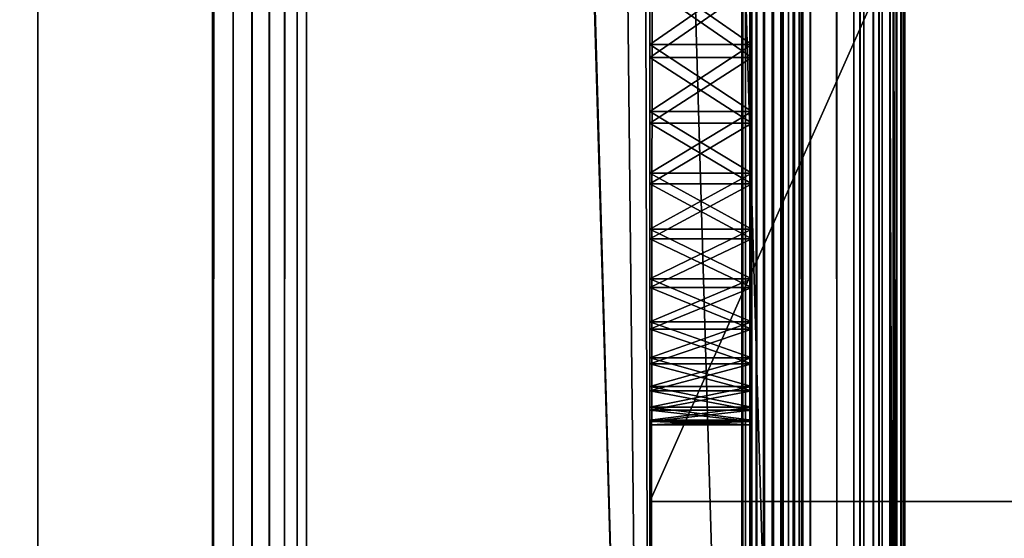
# Model space of a CAD drawing. Header units: metres. Extents: x -59 to 28, y 0 to 1740.
# Tile 4 of 112: x -8 to 2, y 66 to 71. Entities that reach past the tile are written whole.
import ezdxf

# ---------------------------------------------------------------- set-up
doc = ezdxf.new("R2010")
doc.units = ezdxf.units.M

msp = doc.modelspace()

# ---------------------------------------------------------------- linework, layer by layer
at = {"layer": 'ELYT3PV173'}
for points in [[(0.5, 1687.699951, 1436), (-57.788193, 52.299999, 1436), (-1.5, 1687.699951, 1436)], [(-57.788193, 52.299999, 1436), (0.5, 1687.699951, 1436), (-18.5, 52.299999, 1436)], [(-1.5, 1687.699951, 1436), (-57.788193, 52.299999, 1436), (-52, 1687.699951, 1436)], [(-52, 1687.699951, 1500), (-52.222115, 52.299999, 1500), (-5.785933, 1687.699951, 1500)], [(-52.222115, 52.299999, 1500), (-18.5, 52.299999, 1500), (-5.785933, 1687.699951, 1500)], [(-0.5, 52.299999), (-48.5, 1687.699951), (-1.5, 1687.699951)], [(-18.5, 52.299999), (-48.5, 1687.699951), (-1.5, 52.299999)], [(-1.5, 52.299999), (-48.5, 1687.699951), (-0.5, 52.299999)], [(-1.5, 52.299999, 17.368767), (-48.174313, 1687.699951, 13.285294), (-18.5, 52.299999, 15.88146)], [(-48.174313, 1687.699951, 13.285294), (0, 52.299999, 17.5), (-1.5, 1687.699951, 17.368767)], [(0, 52.299999, 17.5), (-48.174313, 1687.699951, 13.285294), (-1.5, 52.299999, 17.368767)], [(-5.785933, 1687.699951, 1500), (-18.5, 52.299999, 1500), (-5.785933, 52.299999, 1500)], [(-18.5, 52.299999, 1436), (0.5, 1687.699951, 1436), (-1.5, 52.299999, 1436)], [(-5.785933, 1687.699951, 1500), (-5.785933, 52.299999, 1500), (-5.777885, 1687.699951, 1500)], [(-5.785933, 52.299999, 1500), (-5.777885, 52.299999, 1500), (-5.777885, 1687.699951, 1500)], [(-5.777885, 1687.699951, 1500), (-5.777885, 52.299999, 1500), (-5.585695, 1687.699951, 1499.979736)], [(-5.777885, 52.299999, 1500), (-5.585695, 52.299999, 1499.979736), (-5.585695, 1687.699951, 1499.979736)], [(-5.585695, 1687.699951, 1499.979736), (-5.585695, 52.299999, 1499.979736), (-5.400982, 1687.699951, 1499.922974)], [(-5.585695, 52.299999, 1499.979736), (-5.400982, 52.299999, 1499.922974), (-5.400982, 1687.699951, 1499.922974)], [(-5.400982, 1687.699951, 1499.922974), (-5.400982, 52.299999, 1499.922974), (-5.230645, 1687.699951, 1499.831665)], [(-5.400982, 52.299999, 1499.922974), (-5.230645, 52.299999, 1499.831665), (-5.230645, 1687.699951, 1499.831665)], [(-5.230645, 1687.699951, 1499.831665), (-5.230645, 52.299999, 1499.831665), (-5.081047, 1687.699951, 1499.709351)], [(-5.230645, 52.299999, 1499.831665), (-5.081047, 52.299999, 1499.709351), (-5.081047, 1687.699951, 1499.709351)], [(-5.081047, 1687.699951, 1499.709351), (-5.081047, 52.299999, 1499.709351), (-4.957773, 1687.699951, 1499.560547)], [(-5.081047, 52.299999, 1499.709351), (-4.957773, 52.299999, 1499.560547), (-4.957773, 1687.699951, 1499.560547)], [(-4.957773, 1687.699951, 1499.560547), (-4.957773, 52.299999, 1499.560547), (-4.865428, 1687.699951, 1499.390747)], [(-4.957773, 52.299999, 1499.560547), (-4.865428, 52.299999, 1499.390747), (-4.865428, 1687.699951, 1499.390747)], [(-4.865428, 52.299999, 1499.390747), (-1.5, 52.299999, 1491.46228), (-4.865428, 1687.699951, 1499.390747)], [(-1.5, 52.299999, 1491.46228), (0.920505, 52.299999, 1485.76001), (-4.865428, 1687.699951, 1499.390747)], [(-4.865428, 1687.699951, 1499.390747), (0.920505, 52.299999, 1485.76001), (-1.5, 1687.699951, 1491.46228)], [(-1.5, 52.299999, 1436), (0.5, 1687.699951, 1436), (0.5, 52.299999, 1436)], [(-1.5, 1687.699951, 1491.46228), (0.920505, 52.299999, 1485.76001), (0.920505, 1687.699951, 1485.76001)], [(0, 1687.699951, 17.5), (-1.5, 1687.699951, 17.368767), (0, 52.299999, 17.5)], [(-0.5, 1687.699951), (-0.5, 52.299999), (-1.5, 1687.699951)], [(-0.590696, 1687.699951, 32.903996), (-0.590696, 52.299999, 32.903996), (-0.6, 1687.699951, 33)], [(-0.590696, 52.299999, 32.903996), (-0.6, 52.299999, 33), (-0.6, 1687.699951, 33)], [(-0.6, 52.299999, 34.495377), (-0.6, 1687.699951, 34.495377), (-0.6, 52.299999, 33)], [(-0.6, 1687.699951, 34.495377), (-0.6, 1687.699951, 33), (-0.6, 52.299999, 33)], [(-0.6, 1687.699951, 34.495377), (-0.6, 52.299999, 34.495377), (-0.590304, 1687.699951, 34.593822)], [(-0.6, 52.299999, 34.495377), (-0.590304, 52.299999, 34.593822), (-0.590304, 1687.699951, 34.593822)], [(-0.563132, 1687.699951, 32.811562), (-0.563132, 52.299999, 32.811562), (-0.590696, 1687.699951, 32.903996)], [(-0.563132, 52.299999, 32.811562), (-0.590696, 52.299999, 32.903996), (-0.590696, 1687.699951, 32.903996)], [(-0.590304, 1687.699951, 34.593822), (-0.590304, 52.299999, 34.593822), (-0.561588, 1687.699951, 34.688488)], [(-0.590304, 52.299999, 34.593822), (-0.561588, 52.299999, 34.688488), (-0.561588, 1687.699951, 34.688488)], [(-0.518332, 1687.699951, 32.726143), (-0.518332, 52.299999, 32.726143), (-0.563132, 1687.699951, 32.811562)], [(-0.518332, 52.299999, 32.726143), (-0.563132, 52.299999, 32.811562), (-0.563132, 1687.699951, 32.811562)], [(-0.561588, 1687.699951, 34.688488), (-0.561588, 52.299999, 34.688488), (-0.514956, 1687.699951, 34.77573)], [(-0.561588, 52.299999, 34.688488), (-0.514956, 52.299999, 34.77573), (-0.514956, 1687.699951, 34.77573)], [(-0.457965, 1687.699951, 32.650913), (-0.457965, 52.299999, 32.650913), (-0.518332, 1687.699951, 32.726143)], [(-0.457965, 52.299999, 32.650913), (-0.518332, 52.299999, 32.726143), (-0.518332, 1687.699951, 32.726143)], [(-0.514956, 1687.699951, 34.77573), (-0.514956, 52.299999, 34.77573), (-0.452199, 1687.699951, 34.8522)], [(-0.514956, 52.299999, 34.77573), (-0.452199, 52.299999, 34.8522), (-0.452199, 1687.699951, 34.8522)], [(-0.207365, 1687.699951, 0.028822), (-0.207365, 52.299999, 0.028822), (-0.5, 1687.699951)], [(-0.207365, 52.299999, 0.028822), (-0.5, 52.299999), (-0.5, 1687.699951)], [(-0.384276, 1687.699951, 32.588676), (-0.384276, 52.299999, 32.588676), (-0.457965, 1687.699951, 32.650913)], [(-0.384276, 52.299999, 32.588676), (-0.457965, 52.299999, 32.650913), (-0.457965, 1687.699951, 32.650913)], [(-0.452199, 1687.699951, 34.8522), (-0.452199, 52.299999, 34.8522), (-0.375731, 1687.699951, 34.914955)], [(-0.452199, 52.299999, 34.8522), (-0.375731, 52.299999, 34.914955), (-0.375731, 1687.699951, 34.914955)], [(-0.300008, 1687.699951, 32.541744), (-0.300008, 52.299999, 32.541744), (-0.384276, 1687.699951, 32.588676)], [(-0.300008, 52.299999, 32.541744), (-0.384276, 52.299999, 32.588676), (-0.384276, 1687.699951, 32.588676)], [(-0.375731, 1687.699951, 34.914955), (-0.375731, 52.299999, 34.914955), (-0.288488, 1687.699951, 34.961586)], [(-0.375731, 52.299999, 34.914955), (-0.288488, 52.299999, 34.961586), (-0.288488, 1687.699951, 34.961586)], [(-0.215736, 52.299999, 32.494816), (-0.300008, 52.299999, 32.541744), (-0.215736, 1687.699951, 32.494816)], [(-0.215736, 1687.699951, 32.494816), (-0.300008, 52.299999, 32.541744), (-0.300008, 1687.699951, 32.541744)], [(-0.288488, 1687.699951, 34.961586), (-0.288488, 52.299999, 34.961586), (-0.193824, 1687.699951, 34.990303)], [(-0.288488, 52.299999, 34.961586), (-0.193824, 52.299999, 34.990303), (-0.193824, 1687.699951, 34.990303)], [(-0.142043, 52.299999, 32.432579), (-0.215736, 52.299999, 32.494816), (-0.142043, 1687.699951, 32.432579)], [(-0.142043, 1687.699951, 32.432579), (-0.215736, 52.299999, 32.494816), (-0.215736, 1687.699951, 32.494816)], [(0.074025, 1687.699951, 0.114181), (0.074025, 52.299999, 0.114181), (-0.207365, 1687.699951, 0.028822)], [(0.074025, 52.299999, 0.114181), (-0.207365, 52.299999, 0.028822), (-0.207365, 1687.699951, 0.028822)], [(-0.193824, 1687.699951, 34.990303), (-0.193824, 52.299999, 34.990303), (-0.095377, 1687.699951, 35)], [(-0.193824, 52.299999, 34.990303), (-0.095377, 52.299999, 35), (-0.095377, 1687.699951, 35)], [(-0.081672, 1687.699951, 32.357349), (-0.142043, 52.299999, 32.432579), (-0.142043, 1687.699951, 32.432579)], [(-0.142043, 52.299999, 32.432579), (-0.081672, 1687.699951, 32.357349), (-0.081672, 52.299999, 32.357349)], [(0.5, 52.299999, 35), (0.5, 1687.699951, 35), (-0.095377, 52.299999, 35)], [(0.5, 1687.699951, 35), (-0.095377, 1687.699951, 35), (-0.095377, 52.299999, 35)], [(-0.081672, 1687.699951, 32.357349), (-0.03687, 1687.699951, 32.271927), (-0.081672, 52.299999, 32.357349)], [(-0.081672, 52.299999, 32.357349), (-0.03687, 1687.699951, 32.271927), (-0.03687, 52.299999, 32.271927)], [(-0.03687, 1687.699951, 32.271927), (-0.009304, 1687.699951, 32.179493), (-0.03687, 52.299999, 32.271927)], [(-0.03687, 52.299999, 32.271927), (-0.009304, 1687.699951, 32.179493), (-0.009304, 52.299999, 32.179493)], [(-0.009304, 1687.699951, 32.179493), (0, 1687.699951, 32.083485), (-0.009304, 52.299999, 32.179493)], [(-0.009304, 52.299999, 32.179493), (0, 1687.699951, 32.083485), (0, 52.299999, 32.083485)], [(0, 52.299999, 32.083485), (0, 1687.699951, 32.083485), (0, 52.299999, 17.5)], [(0, 1687.699951, 32.083485), (0, 1687.699951, 17.5), (0, 52.299999, 17.5)], [(0.333355, 1687.699951, 0.252796), (0.333355, 52.299999, 0.252796), (0.074025, 1687.699951, 0.114181)], [(0.333355, 52.299999, 0.252796), (0.074025, 52.299999, 0.114181), (0.074025, 1687.699951, 0.114181)], [(0.56066, 1687.699951, 0.43934), (0.56066, 52.299999, 0.43934), (0.333355, 1687.699951, 0.252796)], [(0.56066, 52.299999, 0.43934), (0.333355, 52.299999, 0.252796), (0.333355, 1687.699951, 0.252796)], [(0.597545, 1687.699951, 1436.009644), (0.597545, 52.299999, 1436.009644), (0.5, 1687.699951, 1436)], [(0.597545, 52.299999, 1436.009644), (0.5, 52.299999, 1436), (0.5, 1687.699951, 1436)], [(0.5, 1687.699951, 35), (0.5, 52.299999, 35), (0.597545, 1687.699951, 34.990391)], [(0.5, 52.299999, 35), (0.597545, 52.299999, 34.990391), (0.597545, 1687.699951, 34.990391)], [(0.747204, 1687.699951, 0.666645), (0.747204, 52.299999, 0.666645), (0.56066, 1687.699951, 0.43934)], [(0.747204, 52.299999, 0.666645), (0.56066, 52.299999, 0.43934), (0.56066, 1687.699951, 0.43934)], [(0.691342, 1687.699951, 1436.038086), (0.691342, 52.299999, 1436.038086), (0.597545, 1687.699951, 1436.009644)], [(0.691342, 52.299999, 1436.038086), (0.597545, 52.299999, 1436.009644), (0.597545, 1687.699951, 1436.009644)], [(0.597545, 1687.699951, 34.990391), (0.597545, 52.299999, 34.990391), (0.691342, 1687.699951, 34.961941)], [(0.597545, 52.299999, 34.990391), (0.691342, 52.299999, 34.961941), (0.691342, 1687.699951, 34.961941)], [(0.777785, 1687.699951, 1436.084229), (0.777785, 52.299999, 1436.084229), (0.691342, 1687.699951, 1436.038086)], [(0.777785, 52.299999, 1436.084229), (0.691342, 52.299999, 1436.038086), (0.691342, 1687.699951, 1436.038086)], [(0.691342, 1687.699951, 34.961941), (0.691342, 52.299999, 34.961941), (0.777785, 1687.699951, 34.915733)], [(0.691342, 52.299999, 34.961941), (0.777785, 52.299999, 34.915733), (0.777785, 1687.699951, 34.915733)], [(0.885819, 1687.699951, 0.925975), (0.885819, 52.299999, 0.925975), (0.747204, 1687.699951, 0.666645)], [(0.885819, 52.299999, 0.925975), (0.747204, 52.299999, 0.666645), (0.747204, 1687.699951, 0.666645)], [(0.853553, 1687.699951, 1436.146484), (0.853553, 52.299999, 1436.146484), (0.777785, 1687.699951, 1436.084229)], [(0.853553, 52.299999, 1436.146484), (0.777785, 52.299999, 1436.084229), (0.777785, 1687.699951, 1436.084229)], [(0.777785, 1687.699951, 34.915733), (0.777785, 52.299999, 34.915733), (0.853553, 1687.699951, 34.853554)], [(0.777785, 52.299999, 34.915733), (0.853553, 52.299999, 34.853554), (0.853553, 1687.699951, 34.853554)], [(0.915735, 1687.699951, 1436.222168), (0.915735, 52.299999, 1436.222168), (0.853553, 1687.699951, 1436.146484)], [(0.915735, 52.299999, 1436.222168), (0.853553, 52.299999, 1436.146484), (0.853553, 1687.699951, 1436.146484)], [(0.853553, 1687.699951, 34.853554), (0.853553, 52.299999, 34.853554), (0.915735, 1687.699951, 34.777786)], [(0.853553, 52.299999, 34.853554), (0.915735, 52.299999, 34.777786), (0.915735, 1687.699951, 34.777786)], [(0.971178, 1687.699951, 1.207365), (0.971178, 52.299999, 1.207365), (0.885819, 1687.699951, 0.925975)], [(0.971178, 52.299999, 1.207365), (0.885819, 52.299999, 0.925975), (0.885819, 1687.699951, 0.925975)], [(0.96194, 1687.699951, 1436.308716), (0.96194, 52.299999, 1436.308716), (0.915735, 1687.699951, 1436.222168)], [(0.96194, 52.299999, 1436.308716), (0.915735, 52.299999, 1436.222168), (0.915735, 1687.699951, 1436.222168)], [(0.915735, 1687.699951, 34.777786), (0.915735, 52.299999, 34.777786), (0.96194, 1687.699951, 34.691341)], [(0.915735, 52.299999, 34.777786), (0.96194, 52.299999, 34.691341), (0.96194, 1687.699951, 34.691341)], [(0.920505, 1687.699951, 1485.76001), (0.920505, 52.299999, 1485.76001), (0.964404, 1687.699951, 1485.633667)], [(0.920505, 52.299999, 1485.76001), (0.964404, 52.299999, 1485.633667), (0.964404, 1687.699951, 1485.633667)], [(0.990393, 1687.699951, 1436.402466), (0.990393, 52.299999, 1436.402466), (0.96194, 1687.699951, 1436.308716)], [(0.990393, 52.299999, 1436.402466), (0.96194, 52.299999, 1436.308716), (0.96194, 1687.699951, 1436.308716)], [(0.96194, 1687.699951, 34.691341), (0.96194, 52.299999, 34.691341), (0.990393, 1687.699951, 34.597546)], [(0.96194, 52.299999, 34.691341), (0.990393, 52.299999, 34.597546), (0.990393, 1687.699951, 34.597546)], [(0.964404, 1687.699951, 1485.633667), (0.964404, 52.299999, 1485.633667), (0.991061, 1687.699951, 1485.502686)], [(0.964404, 52.299999, 1485.633667), (0.991061, 52.299999, 1485.502686), (0.991061, 1687.699951, 1485.502686)], [(1, 1687.699951, 1.5), (1, 52.299999, 1.5), (0.971178, 1687.699951, 1.207365)], [(1, 52.299999, 1.5), (0.971178, 52.299999, 1.207365), (0.971178, 1687.699951, 1.207365)], [(1, 1687.699951, 1436.5), (1, 52.299999, 1436.5), (0.990393, 1687.699951, 1436.402466)], [(1, 52.299999, 1436.5), (0.990393, 52.299999, 1436.402466), (0.990393, 1687.699951, 1436.402466)], [(0.990393, 1687.699951, 34.597546), (0.990393, 52.299999, 34.597546), (1, 1687.699951, 34.5)], [(0.990393, 52.299999, 34.597546), (1, 52.299999, 34.5), (1, 1687.699951, 34.5)], [(0.991061, 1687.699951, 1485.502686), (0.991061, 52.299999, 1485.502686), (1, 1687.699951, 1485.369263)], [(0.991061, 52.299999, 1485.502686), (1, 52.299999, 1485.369263), (1, 1687.699951, 1485.369263)], [(1, 52.299999, 1485.369263), (1, 52.299999, 1436.5), (1, 1687.699951, 1485.369263)], [(1, 52.299999, 1436.5), (1, 1687.699951, 1436.5), (1, 1687.699951, 1485.369263)], [(1, 52.299999, 34.5), (1, 52.299999, 1.5), (1, 1687.699951, 34.5)], [(1, 52.299999, 1.5), (1, 1687.699951, 1.5), (1, 1687.699951, 34.5)]]:
    msp.add_3dface(points, dxfattribs=at)
at = {"layer": 'ELYT3PV174'}
for points in [[(-7.5, 51.14637, 21), (-7.5, 51.14637, 1441), (-7.5, 612.175232, 21)], [(-7.5, 51.14637, 1441), (-7.5, 612.175232, 1441), (-7.5, 612.175232, 21)], [(-7.5, 51.14637, 21), (-7.5, 612.175232, 21), (-1.5, 51.146362, 21)], [(-7.5, 612.175232, 21), (-1.5, 612.146362, 21), (-1.5, 51.146362, 21)], [(-7.5, 51.14637, 1441), (-1.5, 51.146362, 1441), (-7.5, 612.175232, 1441)], [(-1.5, 51.146362, 1441), (-1.5, 612.146362, 1441), (-7.5, 612.175232, 1441)], [(-1.5, 612.146362, 21), (-1.5, 612.146362, 1441), (-1.5, 51.146362, 21)], [(-1.5, 612.146362, 1441), (-1.5, 51.146362, 1441), (-1.5, 51.146362, 21)]]:
    msp.add_3dface(points, dxfattribs=at)
at = {"layer": 'ELYT3PV175'}
for points in [[(-1.5, 66.300003, 828.842896), (-1.5, 75.300003, 829), (-1.5, 72.073433, 827.592896)], [(-1.5, 75.300003, 811), (-1.5, 66.300003, 811.157104), (-1.5, 72.212555, 812.349487)], [(-1.5, 66.300003, 828.842896), (2.5, 75.300003, 829), (-1.5, 75.300003, 829)], [(2.407044, 66.300003, 828.842896), (2.5, 75.300003, 829), (-1.5, 66.300003, 828.842896)], [(2.5, 75.300003, 811), (-1.5, 66.300003, 811.157104), (-1.5, 75.300003, 811)], [(-1.5, 66.300003, 811.157104), (2.5, 75.300003, 811), (2.407044, 66.300003, 811.157104)], [(-1.5, 66.300003, 688.842896), (-1.5, 75.300003, 689), (-1.5, 72.212555, 687.650513)], [(-1.5, 75.300003, 671), (-1.5, 66.300003, 671.157104), (-1.5, 72.073433, 672.407104)], [(2.5, 75.300003, 671), (-1.5, 66.300003, 671.157104), (-1.5, 75.300003, 671)], [(-1.5, 66.300003, 671.157104), (2.5, 75.300003, 671), (2.407044, 66.300003, 671.157104)], [(-1.5, 66.300003, 688.842896), (2.5, 75.300003, 689), (-1.5, 75.300003, 689)], [(2.407044, 66.300003, 688.842896), (2.5, 75.300003, 689), (-1.5, 66.300003, 688.842896)], [(-0.5, 72.977303, 812.08374), (-0.5, 67.09745, 819.116455), (-0.5, 73.244888, 819.778625)], [(-0.5, 73.244888, 819.778625), (-0.5, 67.09745, 819.116455), (-0.5, 73.241188, 820.183838)], [(-0.5, 69.519852, 685.886597), (-0.5, 73.244888, 680.221375), (-0.5, 68.970695, 685.291748)], [(-0.5, 70.124672, 686.424805), (-0.5, 73.244888, 680.221375), (-0.5, 69.519852, 685.886597)], [(-0.5, 70.779335, 686.901184), (-0.5, 73.244888, 680.221375), (-0.5, 70.124672, 686.424805)], [(-0.5, 71.477539, 687.311035), (-0.5, 73.244888, 680.221375), (-0.5, 70.779335, 686.901184)], [(-0.5, 67.09745, 680.883545), (-0.5, 73.244888, 680.221375), (-0.5, 67.050346, 680.075317)], [(-0.5, 73.244888, 680.221375), (-0.5, 73.241188, 679.816162), (-0.5, 67.050346, 680.075317)], [(-0.5, 67.223549, 681.683289), (-0.5, 73.244888, 680.221375), (-0.5, 67.09745, 680.883545)], [(-0.5, 67.427429, 682.466797), (-0.5, 73.244888, 680.221375), (-0.5, 67.223549, 681.683289)], [(-0.5, 67.707123, 683.226563), (-0.5, 73.244888, 680.221375), (-0.5, 67.427429, 682.466797)], [(-0.5, 68.059944, 683.955261), (-0.5, 73.244888, 680.221375), (-0.5, 67.707123, 683.226563)], [(-0.5, 68.482491, 684.645874), (-0.5, 73.244888, 680.221375), (-0.5, 68.059944, 683.955261)], [(-0.5, 68.970695, 685.291748), (-0.5, 73.244888, 680.221375), (-0.5, 68.482491, 684.645874)], [(-0.5, 67.09745, 819.116455), (-0.5, 67.050346, 819.924683), (-0.5, 73.241188, 820.183838)], [(-0.5, 67.082687, 820.733704), (-0.5, 73.241188, 820.183838), (-0.5, 67.050346, 819.924683)], [(-0.5, 67.194168, 821.535583), (-0.5, 73.241188, 820.183838), (-0.5, 67.082687, 820.733704)], [(-0.5, 67.383713, 822.322693), (-0.5, 73.241188, 820.183838), (-0.5, 67.194168, 821.535583)], [(-0.5, 67.649498, 823.087463), (-0.5, 73.241188, 820.183838), (-0.5, 67.383713, 822.322693)], [(-0.5, 67.98896, 823.822449), (-0.5, 73.241188, 820.183838), (-0.5, 67.649498, 823.087463)], [(-0.5, 68.398834, 824.520691), (-0.5, 73.241188, 820.183838), (-0.5, 67.98896, 823.822449)], [(-0.5, 68.875168, 825.175354), (-0.5, 73.241188, 820.183838), (-0.5, 68.398834, 824.520691)], [(-0.5, 69.413376, 825.780151), (-0.5, 73.241188, 820.183838), (-0.5, 68.875168, 825.175354)], [(-0.5, 70.00827, 826.329285), (-0.5, 73.241188, 820.183838), (-0.5, 69.413376, 825.780151)], [(-0.5, 70.654137, 826.817505), (-0.5, 73.241188, 820.183838), (-0.5, 70.00827, 826.329285)], [(-0.5, 71.344742, 827.240051), (-0.5, 73.241188, 820.183838), (-0.5, 70.654137, 826.817505)], [(-0.5, 67.082687, 679.266296), (-0.5, 73.241188, 679.816162), (-0.5, 67.194168, 678.464417)], [(-0.5, 67.050346, 680.075317), (-0.5, 73.241188, 679.816162), (-0.5, 67.082687, 679.266296)], [(-0.5, 70.654137, 673.182495), (-0.5, 73.241188, 679.816162), (-0.5, 71.344742, 672.759949)], [(-0.5, 70.00827, 673.670715), (-0.5, 73.241188, 679.816162), (-0.5, 70.654137, 673.182495)], [(-0.5, 69.413376, 674.219849), (-0.5, 73.241188, 679.816162), (-0.5, 70.00827, 673.670715)], [(-0.5, 68.875168, 674.824646), (-0.5, 73.241188, 679.816162), (-0.5, 69.413376, 674.219849)], [(-0.5, 68.398834, 675.479309), (-0.5, 73.241188, 679.816162), (-0.5, 68.875168, 674.824646)], [(-0.5, 67.98896, 676.177551), (-0.5, 73.241188, 679.816162), (-0.5, 68.398834, 675.479309)], [(-0.5, 67.649498, 676.912537), (-0.5, 73.241188, 679.816162), (-0.5, 67.98896, 676.177551)], [(-0.5, 67.383713, 677.677307), (-0.5, 73.241188, 679.816162), (-0.5, 67.649498, 676.912537)], [(-0.5, 67.194168, 678.464417), (-0.5, 73.241188, 679.816162), (-0.5, 67.383713, 677.677307)], [(-0.5, 71.477539, 812.688965), (-0.5, 70.779335, 813.098816), (-0.5, 72.977303, 812.08374)], [(-0.5, 70.124672, 813.575195), (-0.5, 72.977303, 812.08374), (-0.5, 70.779335, 813.098816)], [(-0.5, 69.519852, 814.113403), (-0.5, 72.977303, 812.08374), (-0.5, 70.124672, 813.575195)], [(-0.5, 68.970695, 814.708252), (-0.5, 72.977303, 812.08374), (-0.5, 69.519852, 814.113403)], [(-0.5, 68.482491, 815.354126), (-0.5, 72.977303, 812.08374), (-0.5, 68.970695, 814.708252)], [(-0.5, 68.059944, 816.044739), (-0.5, 72.977303, 812.08374), (-0.5, 68.482491, 815.354126)], [(-0.5, 67.707123, 816.773438), (-0.5, 72.977303, 812.08374), (-0.5, 68.059944, 816.044739)], [(-0.5, 67.427429, 817.533203), (-0.5, 72.977303, 812.08374), (-0.5, 67.707123, 816.773438)], [(-0.5, 67.223549, 818.316711), (-0.5, 72.977303, 812.08374), (-0.5, 67.427429, 817.533203)], [(-0.5, 67.09745, 819.116455), (-0.5, 72.977303, 812.08374), (-0.5, 67.223549, 818.316711)], [(-1.5, 72.212555, 812.349487), (-1.5, 66.300003, 811.157104), (-1.5, 71.477539, 812.688965)], [(-1.5, 71.477539, 687.311035), (-1.5, 66.300003, 688.842896), (-1.5, 72.212555, 687.650513)], [(-1.5, 66.300003, 828.842896), (-1.5, 72.073433, 827.592896), (-1.5, 71.344742, 827.240051)], [(-1.5, 72.073433, 672.407104), (-1.5, 66.300003, 671.157104), (-1.5, 71.344742, 672.759949)], [(-0.5, 70.779335, 813.098816), (-0.5, 71.477539, 812.688965), (-1.5, 70.779335, 813.098816)], [(-1.5, 70.779335, 813.098816), (-0.5, 71.477539, 812.688965), (-1.5, 71.477539, 812.688965)], [(-1.5, 71.477539, 812.688965), (-1.5, 66.300003, 811.157104), (-1.5, 70.779335, 813.098816)], [(-1.5, 70.779335, 686.901184), (-1.5, 71.477539, 687.311035), (-0.5, 70.779335, 686.901184)], [(-0.5, 70.779335, 686.901184), (-1.5, 71.477539, 687.311035), (-0.5, 71.477539, 687.311035)], [(-1.5, 70.779335, 686.901184), (-1.5, 66.300003, 688.842896), (-1.5, 71.477539, 687.311035)], [(-1.5, 70.654137, 826.817505), (-1.5, 71.344742, 827.240051), (-0.5, 70.654137, 826.817505)], [(-0.5, 70.654137, 826.817505), (-1.5, 71.344742, 827.240051), (-0.5, 71.344742, 827.240051)], [(-1.5, 70.654137, 826.817505), (-1.5, 66.300003, 828.842896), (-1.5, 71.344742, 827.240051)], [(-0.5, 70.654137, 673.182495), (-0.5, 71.344742, 672.759949), (-1.5, 70.654137, 673.182495)], [(-1.5, 70.654137, 673.182495), (-0.5, 71.344742, 672.759949), (-1.5, 71.344742, 672.759949)], [(-1.5, 71.344742, 672.759949), (-1.5, 66.300003, 671.157104), (-1.5, 70.654137, 673.182495)], [(-0.5, 70.124672, 813.575195), (-0.5, 70.779335, 813.098816), (-1.5, 70.124672, 813.575195)], [(-1.5, 70.124672, 813.575195), (-0.5, 70.779335, 813.098816), (-1.5, 70.779335, 813.098816)], [(-1.5, 70.779335, 813.098816), (-1.5, 66.300003, 811.157104), (-1.5, 70.124672, 813.575195)], [(-1.5, 70.124672, 686.424805), (-1.5, 70.779335, 686.901184), (-0.5, 70.124672, 686.424805)], [(-0.5, 70.124672, 686.424805), (-1.5, 70.779335, 686.901184), (-0.5, 70.779335, 686.901184)], [(-1.5, 70.124672, 686.424805), (-1.5, 66.300003, 688.842896), (-1.5, 70.779335, 686.901184)], [(-1.5, 70.00827, 826.329285), (-1.5, 70.654137, 826.817505), (-0.5, 70.00827, 826.329285)], [(-0.5, 70.00827, 826.329285), (-1.5, 70.654137, 826.817505), (-0.5, 70.654137, 826.817505)], [(-1.5, 70.00827, 826.329285), (-1.5, 66.300003, 828.842896), (-1.5, 70.654137, 826.817505)], [(-0.5, 70.00827, 673.670715), (-0.5, 70.654137, 673.182495), (-1.5, 70.00827, 673.670715)], [(-1.5, 70.00827, 673.670715), (-0.5, 70.654137, 673.182495), (-1.5, 70.654137, 673.182495)], [(-1.5, 70.654137, 673.182495), (-1.5, 66.300003, 671.157104), (-1.5, 70.00827, 673.670715)], [(-0.5, 69.519852, 814.113403), (-0.5, 70.124672, 813.575195), (-1.5, 69.519852, 814.113403)], [(-1.5, 69.519852, 814.113403), (-0.5, 70.124672, 813.575195), (-1.5, 70.124672, 813.575195)], [(-1.5, 70.124672, 813.575195), (-1.5, 66.300003, 811.157104), (-1.5, 69.519852, 814.113403)], [(-1.5, 69.519852, 685.886597), (-1.5, 70.124672, 686.424805), (-0.5, 69.519852, 685.886597)], [(-0.5, 69.519852, 685.886597), (-1.5, 70.124672, 686.424805), (-0.5, 70.124672, 686.424805)], [(-1.5, 69.519852, 685.886597), (-1.5, 66.300003, 688.842896), (-1.5, 70.124672, 686.424805)], [(-1.5, 69.413376, 825.780151), (-1.5, 70.00827, 826.329285), (-0.5, 69.413376, 825.780151)], [(-0.5, 69.413376, 825.780151), (-1.5, 70.00827, 826.329285), (-0.5, 70.00827, 826.329285)], [(-1.5, 69.413376, 825.780151), (-1.5, 66.300003, 828.842896), (-1.5, 70.00827, 826.329285)], [(-0.5, 69.413376, 674.219849), (-0.5, 70.00827, 673.670715), (-1.5, 69.413376, 674.219849)], [(-1.5, 69.413376, 674.219849), (-0.5, 70.00827, 673.670715), (-1.5, 70.00827, 673.670715)], [(-1.5, 70.00827, 673.670715), (-1.5, 66.300003, 671.157104), (-1.5, 69.413376, 674.219849)], [(-0.5, 68.970695, 814.708252), (-0.5, 69.519852, 814.113403), (-1.5, 68.970695, 814.708252)], [(-1.5, 68.970695, 814.708252), (-0.5, 69.519852, 814.113403), (-1.5, 69.519852, 814.113403)], [(-1.5, 69.519852, 814.113403), (-1.5, 66.300003, 811.157104), (-1.5, 68.970695, 814.708252)], [(-1.5, 68.970695, 685.291748), (-1.5, 69.519852, 685.886597), (-0.5, 68.970695, 685.291748)], [(-0.5, 68.970695, 685.291748), (-1.5, 69.519852, 685.886597), (-0.5, 69.519852, 685.886597)], [(-1.5, 68.970695, 685.291748), (-1.5, 66.300003, 688.842896), (-1.5, 69.519852, 685.886597)], [(-1.5, 68.875168, 825.175354), (-1.5, 69.413376, 825.780151), (-0.5, 68.875168, 825.175354)], [(-0.5, 68.875168, 825.175354), (-1.5, 69.413376, 825.780151), (-0.5, 69.413376, 825.780151)], [(-1.5, 68.875168, 825.175354), (-1.5, 66.300003, 828.842896), (-1.5, 69.413376, 825.780151)], [(-0.5, 68.875168, 674.824646), (-0.5, 69.413376, 674.219849), (-1.5, 68.875168, 674.824646)], [(-1.5, 68.875168, 674.824646), (-0.5, 69.413376, 674.219849), (-1.5, 69.413376, 674.219849)], [(-1.5, 69.413376, 674.219849), (-1.5, 66.300003, 671.157104), (-1.5, 68.875168, 674.824646)], [(-0.5, 68.482491, 815.354126), (-0.5, 68.970695, 814.708252), (-1.5, 68.482491, 815.354126)], [(-1.5, 68.482491, 815.354126), (-0.5, 68.970695, 814.708252), (-1.5, 68.970695, 814.708252)], [(-1.5, 68.970695, 814.708252), (-1.5, 66.300003, 811.157104), (-1.5, 68.482491, 815.354126)], [(-1.5, 68.482491, 684.645874), (-1.5, 68.970695, 685.291748), (-0.5, 68.482491, 684.645874)], [(-0.5, 68.482491, 684.645874), (-1.5, 68.970695, 685.291748), (-0.5, 68.970695, 685.291748)], [(-1.5, 68.482491, 684.645874), (-1.5, 66.300003, 688.842896), (-1.5, 68.970695, 685.291748)], [(-1.5, 68.398834, 824.520691), (-1.5, 68.875168, 825.175354), (-0.5, 68.398834, 824.520691)], [(-0.5, 68.398834, 824.520691), (-1.5, 68.875168, 825.175354), (-0.5, 68.875168, 825.175354)], [(-1.5, 68.398834, 824.520691), (-1.5, 66.300003, 828.842896), (-1.5, 68.875168, 825.175354)], [(-0.5, 68.398834, 675.479309), (-0.5, 68.875168, 674.824646), (-1.5, 68.398834, 675.479309)], [(-1.5, 68.398834, 675.479309), (-0.5, 68.875168, 674.824646), (-1.5, 68.875168, 674.824646)], [(-1.5, 68.875168, 674.824646), (-1.5, 66.300003, 671.157104), (-1.5, 68.398834, 675.479309)], [(-1.5, 68.059944, 816.044739), (-0.5, 68.482491, 815.354126), (-1.5, 68.482491, 815.354126)], [(-0.5, 68.482491, 815.354126), (-1.5, 68.059944, 816.044739), (-0.5, 68.059944, 816.044739)], [(-1.5, 68.482491, 815.354126), (-1.5, 66.300003, 811.157104), (-1.5, 68.059944, 816.044739)], [(-0.5, 68.059944, 683.955261), (-1.5, 68.482491, 684.645874), (-0.5, 68.482491, 684.645874)], [(-1.5, 68.482491, 684.645874), (-0.5, 68.059944, 683.955261), (-1.5, 68.059944, 683.955261)], [(-1.5, 68.059944, 683.955261), (-1.5, 66.300003, 688.842896), (-1.5, 68.482491, 684.645874)], [(-1.5, 67.98896, 823.822449), (-1.5, 68.398834, 824.520691), (-0.5, 67.98896, 823.822449)], [(-0.5, 67.98896, 823.822449), (-1.5, 68.398834, 824.520691), (-0.5, 68.398834, 824.520691)], [(-1.5, 67.98896, 823.822449), (-1.5, 66.300003, 828.842896), (-1.5, 68.398834, 824.520691)], [(-0.5, 67.98896, 676.177551), (-0.5, 68.398834, 675.479309), (-1.5, 67.98896, 676.177551)], [(-1.5, 67.98896, 676.177551), (-0.5, 68.398834, 675.479309), (-1.5, 68.398834, 675.479309)], [(-1.5, 68.398834, 675.479309), (-1.5, 66.300003, 671.157104), (-1.5, 67.98896, 676.177551)], [(-1.5, 68.059944, 816.044739), (-1.5, 67.707123, 816.773438), (-0.5, 68.059944, 816.044739)], [(-0.5, 68.059944, 816.044739), (-1.5, 67.707123, 816.773438), (-0.5, 67.707123, 816.773438)], [(-1.5, 68.059944, 816.044739), (-1.5, 66.300003, 811.157104), (-1.5, 67.707123, 816.773438)], [(-0.5, 68.059944, 683.955261), (-0.5, 67.707123, 683.226563), (-1.5, 68.059944, 683.955261)], [(-1.5, 68.059944, 683.955261), (-0.5, 67.707123, 683.226563), (-1.5, 67.707123, 683.226563)], [(-1.5, 67.707123, 683.226563), (-1.5, 66.300003, 688.842896), (-1.5, 68.059944, 683.955261)], [(-1.5, 67.649498, 823.087463), (-1.5, 67.98896, 823.822449), (-0.5, 67.649498, 823.087463)], [(-0.5, 67.649498, 823.087463), (-1.5, 67.98896, 823.822449), (-0.5, 67.98896, 823.822449)], [(-1.5, 67.649498, 823.087463), (-1.5, 66.300003, 828.842896), (-1.5, 67.98896, 823.822449)], [(-0.5, 67.649498, 676.912537), (-0.5, 67.98896, 676.177551), (-1.5, 67.649498, 676.912537)], [(-1.5, 67.649498, 676.912537), (-0.5, 67.98896, 676.177551), (-1.5, 67.98896, 676.177551)], [(-1.5, 67.98896, 676.177551), (-1.5, 66.300003, 671.157104), (-1.5, 67.649498, 676.912537)], [(-1.5, 67.707123, 816.773438), (-1.5, 67.427429, 817.533203), (-0.5, 67.707123, 816.773438)], [(-0.5, 67.707123, 816.773438), (-1.5, 67.427429, 817.533203), (-0.5, 67.427429, 817.533203)], [(-1.5, 67.707123, 816.773438), (-1.5, 66.300003, 811.157104), (-1.5, 67.427429, 817.533203)], [(-0.5, 67.707123, 683.226563), (-0.5, 67.427429, 682.466797), (-1.5, 67.707123, 683.226563)], [(-1.5, 67.707123, 683.226563), (-0.5, 67.427429, 682.466797), (-1.5, 67.427429, 682.466797)], [(-1.5, 67.427429, 682.466797), (-1.5, 66.300003, 688.842896), (-1.5, 67.707123, 683.226563)], [(-1.5, 67.383713, 822.322693), (-1.5, 67.649498, 823.087463), (-0.5, 67.383713, 822.322693)], [(-0.5, 67.383713, 822.322693), (-1.5, 67.649498, 823.087463), (-0.5, 67.649498, 823.087463)], [(-1.5, 67.383713, 822.322693), (-1.5, 66.300003, 828.842896), (-1.5, 67.649498, 823.087463)], [(-0.5, 67.383713, 677.677307), (-0.5, 67.649498, 676.912537), (-1.5, 67.383713, 677.677307)], [(-1.5, 67.383713, 677.677307), (-0.5, 67.649498, 676.912537), (-1.5, 67.649498, 676.912537)], [(-1.5, 67.649498, 676.912537), (-1.5, 66.300003, 671.157104), (-1.5, 67.383713, 677.677307)], [(-1.5, 67.427429, 817.533203), (-1.5, 67.223549, 818.316711), (-0.5, 67.427429, 817.533203)], [(-0.5, 67.427429, 817.533203), (-1.5, 67.223549, 818.316711), (-0.5, 67.223549, 818.316711)], [(-1.5, 67.427429, 817.533203), (-1.5, 66.300003, 811.157104), (-1.5, 67.223549, 818.316711)], [(-0.5, 67.427429, 682.466797), (-0.5, 67.223549, 681.683289), (-1.5, 67.427429, 682.466797)], [(-1.5, 67.427429, 682.466797), (-0.5, 67.223549, 681.683289), (-1.5, 67.223549, 681.683289)], [(-1.5, 67.223549, 681.683289), (-1.5, 66.300003, 688.842896), (-1.5, 67.427429, 682.466797)], [(-1.5, 67.194168, 821.535583), (-1.5, 67.383713, 822.322693), (-0.5, 67.194168, 821.535583)], [(-0.5, 67.194168, 821.535583), (-1.5, 67.383713, 822.322693), (-0.5, 67.383713, 822.322693)], [(-1.5, 67.194168, 821.535583), (-1.5, 66.300003, 828.842896), (-1.5, 67.383713, 822.322693)], [(-0.5, 67.194168, 678.464417), (-0.5, 67.383713, 677.677307), (-1.5, 67.194168, 678.464417)], [(-1.5, 67.194168, 678.464417), (-0.5, 67.383713, 677.677307), (-1.5, 67.383713, 677.677307)], [(-1.5, 67.383713, 677.677307), (-1.5, 66.300003, 671.157104), (-1.5, 67.194168, 678.464417)], [(-1.5, 67.223549, 818.316711), (-1.5, 67.09745, 819.116455), (-0.5, 67.223549, 818.316711)], [(-0.5, 67.223549, 818.316711), (-1.5, 67.09745, 819.116455), (-0.5, 67.09745, 819.116455)], [(-1.5, 67.223549, 818.316711), (-1.5, 66.300003, 811.157104), (-1.5, 67.09745, 819.116455)], [(-0.5, 67.223549, 681.683289), (-0.5, 67.09745, 680.883545), (-1.5, 67.223549, 681.683289)], [(-1.5, 67.223549, 681.683289), (-0.5, 67.09745, 680.883545), (-1.5, 67.09745, 680.883545)], [(-1.5, 67.09745, 680.883545), (-1.5, 66.300003, 688.842896), (-1.5, 67.223549, 681.683289)], [(-1.5, 67.082687, 820.733704), (-1.5, 67.194168, 821.535583), (-0.5, 67.082687, 820.733704)], [(-0.5, 67.082687, 820.733704), (-1.5, 67.194168, 821.535583), (-0.5, 67.194168, 821.535583)], [(-1.5, 67.082687, 820.733704), (-1.5, 66.300003, 828.842896), (-1.5, 67.194168, 821.535583)], [(-0.5, 67.082687, 679.266296), (-0.5, 67.194168, 678.464417), (-1.5, 67.082687, 679.266296)], [(-1.5, 67.082687, 679.266296), (-0.5, 67.194168, 678.464417), (-1.5, 67.194168, 678.464417)], [(-1.5, 67.194168, 678.464417), (-1.5, 66.300003, 671.157104), (-1.5, 67.082687, 679.266296)], [(-1.5, 67.09745, 819.116455), (-1.5, 67.050346, 819.924683), (-0.5, 67.09745, 819.116455)], [(-0.5, 67.09745, 819.116455), (-1.5, 67.050346, 819.924683), (-0.5, 67.050346, 819.924683)], [(-1.5, 67.09745, 819.116455), (-1.5, 66.300003, 811.157104), (-1.5, 67.050346, 819.924683)], [(-0.5, 67.09745, 680.883545), (-0.5, 67.050346, 680.075317), (-1.5, 67.09745, 680.883545)], [(-1.5, 67.09745, 680.883545), (-0.5, 67.050346, 680.075317), (-1.5, 67.050346, 680.075317)], [(-1.5, 67.050346, 680.075317), (-1.5, 66.300003, 688.842896), (-1.5, 67.09745, 680.883545)], [(-1.5, 67.050346, 819.924683), (-1.5, 67.082687, 820.733704), (-0.5, 67.050346, 819.924683)], [(-0.5, 67.050346, 819.924683), (-1.5, 67.082687, 820.733704), (-0.5, 67.082687, 820.733704)], [(-1.5, 67.050346, 819.924683), (-1.5, 66.300003, 828.842896), (-1.5, 67.082687, 820.733704)], [(-0.5, 67.050346, 680.075317), (-0.5, 67.082687, 679.266296), (-1.5, 67.050346, 680.075317)], [(-1.5, 67.050346, 680.075317), (-0.5, 67.082687, 679.266296), (-1.5, 67.082687, 679.266296)], [(-1.5, 67.082687, 679.266296), (-1.5, 66.300003, 671.157104), (-1.5, 67.050346, 680.075317)], [(-1.5, 66.300003, 811.157104), (-1.5, 66.300003, 828.842896), (-1.5, 67.050346, 819.924683)], [(-1.5, 66.300003, 671.157104), (-1.5, 66.300003, 688.842896), (-1.5, 67.050346, 680.075317)], [(2.407044, 66.300003, 811.157104), (2.450909, 66.300003, 811.257507), (-1.5, 66.300003, 811.157104)], [(2.450909, 66.300003, 811.257507), (2.482757, 66.300003, 811.362427), (-1.5, 66.300003, 811.157104)], [(2.495411, 66.300003, 811.433044), (-1.5, 66.300003, 811.157104), (2.482757, 66.300003, 811.362427)], [(2.5, 66.300003, 828.495483), (-1.5, 66.300003, 828.842896), (2.5, 66.300003, 811.504517)], [(-1.5, 66.300003, 828.842896), (-1.5, 66.300003, 811.157104), (2.5, 66.300003, 811.504517)], [(2.5, 66.300003, 811.504517), (-1.5, 66.300003, 811.157104), (2.495411, 66.300003, 811.433044)], [(2.495805, 66.300003, 828.563721), (-1.5, 66.300003, 828.842896), (2.5, 66.300003, 828.495483)], [(2.484197, 66.300003, 828.631226), (-1.5, 66.300003, 828.842896), (2.495805, 66.300003, 828.563721)], [(2.453628, 66.300003, 828.735107), (-1.5, 66.300003, 828.842896), (2.484197, 66.300003, 828.631226)], [(2.407044, 66.300003, 828.842896), (-1.5, 66.300003, 828.842896), (2.453628, 66.300003, 828.735107)], [(2.407044, 66.300003, 671.157104), (2.453628, 66.300003, 671.264893), (-1.5, 66.300003, 671.157104)], [(2.453628, 66.300003, 671.264893), (2.484197, 66.300003, 671.368774), (-1.5, 66.300003, 671.157104)], [(2.495805, 66.300003, 671.436279), (-1.5, 66.300003, 671.157104), (2.484197, 66.300003, 671.368774)], [(2.5, 66.300003, 688.495483), (-1.5, 66.300003, 688.842896), (2.5, 66.300003, 671.504517)], [(-1.5, 66.300003, 688.842896), (-1.5, 66.300003, 671.157104), (2.5, 66.300003, 671.504517)], [(2.5, 66.300003, 671.504517), (-1.5, 66.300003, 671.157104), (2.495805, 66.300003, 671.436279)], [(2.495411, 66.300003, 688.566956), (-1.5, 66.300003, 688.842896), (2.5, 66.300003, 688.495483)], [(2.482757, 66.300003, 688.637573), (-1.5, 66.300003, 688.842896), (2.495411, 66.300003, 688.566956)], [(2.450909, 66.300003, 688.742493), (-1.5, 66.300003, 688.842896), (2.482757, 66.300003, 688.637573)], [(2.407044, 66.300003, 688.842896), (-1.5, 66.300003, 688.842896), (2.450909, 66.300003, 688.742493)]]:
    msp.add_3dface(points, dxfattribs=at)

doc.saveas('drawing.dxf')
